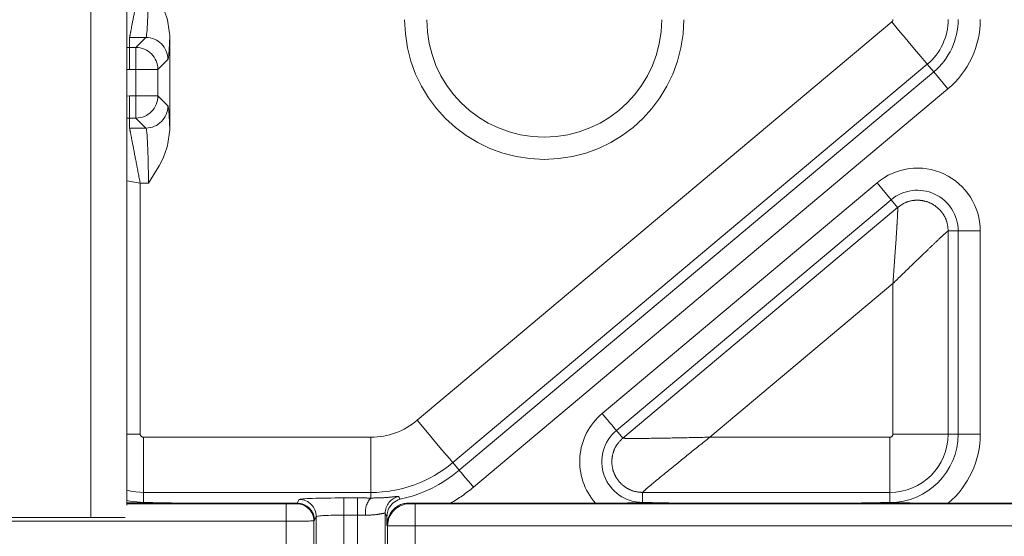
# Model space of a CAD drawing. Header units: millimetres. Extents: x 2 to 601, y 5 to 415.
# Tile 13 of 139: x 43.07 to 46.63, y 48.36 to 50.23. Entities that reach past the tile are written whole.
import ezdxf

# ---------------------------------------------------------------- set-up
doc = ezdxf.new("R2010")
doc.units = ezdxf.units.MM
doc.linetypes.add('PHANTOM', pattern=[12.7, 6.35, -1.27, 1.27, -1.27, 1.27, -1.27])

msp = doc.modelspace()

# ---------------------------------------------------------------- linework, layer by layer
at = {"color": 7, "linetype": 'Continuous', "lineweight": 15}
for p, q in [((43.4578, 48.4757), (43.4578, 158.0307)), ((43.6132, 50.1731), (43.6132, 49.8322)), ((43.729, 48.4825), (44.0746, 48.4825)), ((44.0746, 48.4825), (44.0746, 48.4825)), ((44.629, 48.4825), (45.1528, 48.4825)), ((45.4942, 48.4825), (46.0066, 48.4825)), ((46.429, 48.4825), (46.7104, 48.4825)), ((43.3278, 48.4307), (42.9278, 48.4307)), ((43.4519, 48.4307), (43.3278, 48.4307)), ((44.1345, 48.4184), (44.1345, 48.2448))]:
    msp.add_line(p, q, dxfattribs=at)
at = {"color": 7, "linetype": 'PHANTOM', "lineweight": 0}
for p, q in [((43.3278, 48.4307), (43.3278, 90.6988)), ((44.5085, 48.7822), (46.2251, 50.2226)), ((43.5265, 50.1663), (43.4678, 50.1663)), ((43.4678, 50.1663), (43.4678, 50.1304)), ((43.4905, 50.1304), (43.5265, 50.1663)), ((43.4578, 50.1306), (43.4678, 50.1304)), ((43.4678, 50.0504), (43.4678, 50.1304)), ((43.4678, 50.1304), (43.4905, 50.1304)), ((43.4905, 50.0504), (43.4905, 50.1304)), ((43.6064, 50.0864), (43.5705, 50.0504)), ((43.4678, 50.0504), (43.4578, 50.0506)), ((43.4905, 50.0504), (43.4678, 50.0504)), ((43.4905, 49.9549), (43.4905, 50.0504)), ((43.4905, 50.0504), (43.5705, 50.0504)), ((43.5705, 50.0504), (43.5705, 49.9549)), ((46.3536, 50.0695), (44.637, 48.6291)), ((46.3536, 50.0695), (46.3767, 50.042)), ((44.6601, 48.6015), (46.3767, 50.042)), ((46.4281, 49.9807), (46.3767, 50.042)), ((46.4281, 49.9807), (44.7115, 48.5403)), ((43.4578, 49.9547), (43.4678, 49.9549)), ((43.4678, 49.9549), (43.4905, 49.9549)), ((43.4678, 49.9549), (43.4678, 49.875)), ((43.4905, 49.9549), (43.5705, 49.9549)), ((43.4905, 49.9549), (43.4905, 49.875)), ((43.5705, 49.9549), (43.6064, 49.919)), ((43.4678, 49.875), (43.4578, 49.8747)), ((43.4905, 49.875), (43.4678, 49.875)), ((43.4678, 49.839), (43.4678, 49.875)), ((43.5265, 49.839), (43.4905, 49.875)), ((43.4678, 49.839), (43.5265, 49.839)), ((43.4578, 49.6485), (43.5063, 49.6391)), ((43.5063, 49.6391), (43.5063, 48.7325)), ((43.5359, 49.6391), (43.5063, 49.6391)), ((45.1774, 48.8066), (46.1717, 49.6409)), ((46.1717, 49.6409), (46.2231, 49.5796)), ((46.2231, 49.5796), (45.2288, 48.7454)), ((45.2519, 48.7178), (46.2462, 49.5521)), ((46.2462, 49.5521), (46.2231, 49.5796)), ((46.4291, 49.4668), (46.4291, 48.7325)), ((46.4291, 49.4668), (46.4651, 49.4668)), ((46.4651, 48.7325), (46.4651, 49.4668)), ((46.545, 49.4668), (46.4651, 49.4668)), ((46.545, 49.4668), (46.545, 48.7325)), ((46.2292, 49.2769), (45.5668, 48.721)), ((46.2292, 48.7325), (46.2292, 49.2769)), ((43.4578, 48.7325), (43.5063, 48.7325)), ((45.2519, 48.7178), (45.2288, 48.7454)), ((46.2292, 48.7325), (46.4291, 48.7325)), ((46.4291, 48.7325), (46.4651, 48.7325)), ((46.545, 48.7325), (46.4651, 48.7325)), ((43.5178, 48.5212), (43.5178, 48.721)), ((43.5178, 48.721), (44.3405, 48.721)), ((44.3405, 48.5212), (44.3405, 48.721)), ((45.5668, 48.721), (46.2178, 48.721)), ((46.2178, 48.721), (46.2178, 48.5212)), ((44.637, 48.6291), (44.6601, 48.6015)), ((43.5178, 48.5212), (43.5178, 48.4852)), ((44.3405, 48.5212), (43.5178, 48.5212)), ((44.3405, 48.5212), (44.3405, 48.5011)), ((45.3235, 48.5212), (45.3235, 48.4852)), ((46.2178, 48.5212), (45.3235, 48.5212)), ((46.2178, 48.5212), (46.2178, 48.4852)), ((43.4578, 48.4797), (44.0345, 48.4797)), ((44.0345, 48.4797), (44.0345, 48.4177)), ((44.0725, 48.4804), (44.0746, 48.4825)), ((44.0746, 48.4825), (44.0813, 48.4958)), ((44.2433, 48.5014), (44.2923, 48.5014)), ((44.2433, 48.5014), (44.2433, 48.4394)), ((44.2923, 48.5014), (44.2923, 48.4394)), ((44.4785, 48.483), (44.4811, 48.4804)), ((44.501, 48.4001), (44.501, 48.48)), ((44.501, 48.48), (46.7079, 48.48)), ((44.3923, 48.4458), (44.3923, 48.252)), ((44.3989, 48.4337), (44.3923, 48.4458)), ((44.0345, 48.4177), (42.8178, 48.4177)), ((44.0345, 48.2348), (44.0345, 48.4177)), ((44.1366, 48.4205), (44.1345, 48.4184)), ((44.1433, 48.4338), (44.1366, 48.4205)), ((44.1433, 48.236), (44.1433, 48.4338)), ((44.2433, 48.4394), (44.2433, 48.2489)), ((44.2923, 48.4394), (44.2433, 48.4394)), ((44.2923, 48.2489), (44.2923, 48.4394)), ((44.4011, 48.4004), (44.3989, 48.4025)), ((44.4011, 48.2608), (44.4011, 48.4004)), ((44.501, 48.4001), (44.501, 48.2608)), ((46.7079, 48.4001), (44.501, 48.4001))]:
    msp.add_line(p, q, dxfattribs=at)
at = {"color": 7, "linetype": 'PHANTOM', "lineweight": 0, "flags": 128}
for points in [[(46.3536, 50.0695), (46.3504, 50.0734), (46.3426, 50.0827), (46.3305, 50.0971), (46.3145, 50.1162), (46.2952, 50.1392), (46.2733, 50.1652), (46.2497, 50.1934), (46.2251, 50.2226)], [(45.1774, 48.8066), (45.1872, 48.7949), (45.1967, 48.7836), (45.2054, 48.7732), (45.2132, 48.764), (45.2196, 48.7564), (45.2244, 48.7506), (45.2275, 48.7469), (45.2288, 48.7454)], [(44.637, 48.6291), (44.6338, 48.6329), (44.626, 48.6423), (44.6138, 48.6567), (44.5978, 48.6758), (44.5786, 48.6988), (44.5567, 48.7248), (44.5331, 48.753), (44.5085, 48.7822)], [(44.7115, 48.5403), (44.7017, 48.552), (44.6923, 48.5633), (44.6835, 48.5737), (44.6758, 48.5829), (44.6694, 48.5905), (44.6645, 48.5963), (44.6614, 48.6), (44.6601, 48.6015)], [(43.5178, 48.5212), (43.4765, 48.5252), (43.4578, 48.5299)], [(43.4578, 48.4926), (43.4695, 48.49), (43.5178, 48.4852)]]:
    msp.add_lwpolyline(points, dxfattribs=at)
at = {"color": 7, "linetype": 'PHANTOM', "lineweight": 0}
for centre, radius, start, end in [((44.9678, 50.2307), 0.505, 180, 0), ((46.2178, 50.2314), 0.0115, 310, 0), ((46.2178, 50.2314), 0.2113, 310, 0), ((46.2178, 50.2314), 0.2473, 310, 0), ((46.2178, 50.2314), 0.3273, 310, 0), ((43.5264, 50.0863), 0.08, 0.0744, 89.9324), ((43.4904, 50.0503), 0.08, 0.0745, 89.9323), ((43.4904, 49.955), 0.0801, 270.0946, 359.9157), ((43.5264, 49.9191), 0.0801, 270.0773, 359.9158), ((46.3178, 49.4668), 0.2273, 0, 130), ((46.3178, 49.4668), 0.1473, 0, 130), ((45.3235, 48.6325), 0.2273, 130, 221.3038), ((44.3405, 48.9825), 0.2615, 270, 310), ((43.5178, 48.7325), 0.0115, 180, 270), ((45.3235, 48.6325), 0.1473, 130, 270), ((46.2178, 48.7325), 0.2473, 270, 0), ((46.2178, 48.7325), 0.2113, 270, 0), ((46.2178, 48.7325), 0.0115, 270, 0), ((46.2178, 48.7325), 0.3273, 310.1881, 0), ((44.3405, 48.9825), 0.4613, 270, 310), ((44.3405, 48.9825), 0.4973, 282.2948, 310), ((44.3405, 48.9825), 0.5773, 299.9836, 310), ((44.0725, 48.4184), 0.062, 0.0189, 89.9828), ((44.0813, 48.4338), 0.062, 0.051, 89.9726), ((44.3924, 48.4519), 0.0715, 136.566, 190.2896), ((44.4543, 48.4457), 0.062, 101.9866, 179.9649), ((44.4811, 48.4004), 0.08, 90.0069, 179.9943)]:
    msp.add_arc(centre, radius, start, end, dxfattribs=at)
at = {"color": 7, "linetype": 'Continuous', "lineweight": 15}
msp.add_arc((44.9678, 50.2307), 0.425, 180, 0, dxfattribs=at)
at = {"color": 7, "linetype": 'PHANTOM', "lineweight": 0}
for centre, major_axis, ratio, start_param, end_param in [((43.5261, 50.3662), (0, 0.2), 0.048889, 3.176499, 4.712389), ((43.6061, 50.3662), (0, 0.28), 0.034921, 3.176499, 3.951549), ((43.6061, 49.6391), (0, 0.28), 0.034921, 5.473229, 6.248279), ((43.5261, 49.6391), (0, 0.2), 0.048889, 4.712389, 6.248279), ((44.0345, 48.4804), (0.038, 0), 0.017455, 4.712389, 6.265732), ((44.2433, 48.4957), (0.162, 0), 0.034921, 1.570796, 3.124139), ((44.2923, 48.4957), (0.162, 0), 0.034921, 1.268811, 1.570796), ((44.501, 48.4804), (0.02, 0), 0.017455, 3.159046, 4.712389), ((44.0345, 48.4184), (0.1, 0), 0.006633, 4.712389, 6.265732), ((44.2433, 48.4337), (0.1, 0), 0.056572, 1.570796, 3.124139), ((44.2923, 48.4337), (0.1, 0), 0.056572, 1.268811, 1.570796), ((44.501, 48.4004), (0.1, 0), 0.003491, 3.159046, 4.712389)]:
    msp.add_ellipse(centre, major_axis=major_axis, ratio=ratio, start_param=start_param, end_param=end_param, dxfattribs=at)
at = {"color": 7, "linetype": 'Continuous', "lineweight": 15}
msp.add_ellipse((44.0746, 48.4205), major_axis=(0.0503, -0.0362), ratio=0.999519, start_param=0.62469, end_param=2.194878, dxfattribs=at)
at = {"color": 7, "linetype": 'PHANTOM', "lineweight": 0}
for points, knots in [([(43.4678, 50.1663), (43.4685, 50.1701), (43.47, 50.1777), (43.479, 50.2244), (43.4915, 50.2895), (43.5014, 50.3406), (43.5063, 50.3662)], [0, 0, 0, 0, 0.247912, 0.497078, 0.747972, 1, 1, 1, 1]), ([(43.4678, 49.839), (43.4685, 49.8352), (43.47, 49.8277), (43.479, 49.781), (43.4915, 49.7158), (43.5014, 49.6647), (43.5063, 49.6391)], [0, 0, 0, 0, 0.24788, 0.497032, 0.747912, 1, 1, 1, 1]), ([(46.2462, 49.5521), (46.2464, 49.5503), (46.2468, 49.5466), (46.246, 49.5241), (46.2442, 49.4927), (46.2411, 49.4425), (46.2359, 49.3691), (46.2315, 49.3076), (46.2292, 49.2769)], [0, 0, 0, 0, 0.120915, 0.249815, 0.367577, 0.500406, 0.750326, 1, 1, 1, 1]), ([(46.2462, 49.5521), (46.2557, 49.5587), (46.2741, 49.5714), (46.3063, 49.5788), (46.3371, 49.5776), (46.3653, 49.5687), (46.3902, 49.5528), (46.411, 49.5301), (46.426, 49.5006), (46.4281, 49.4783), (46.4291, 49.4668)], [0, 0, 0, 0, 0.136546, 0.265355, 0.386492, 0.500017, 0.613557, 0.734629, 0.863449, 1, 1, 1, 1]), ([(46.2292, 49.2769), (46.2513, 49.2984), (46.2955, 49.3413), (46.3484, 49.3924), (46.3849, 49.4271), (46.4078, 49.4487), (46.4245, 49.4637), (46.4276, 49.4658), (46.4291, 49.4668)], [0, 0, 0, 0, 0.249659, 0.499603, 0.632439, 0.750203, 0.879087, 1, 1, 1, 1]), ([(45.3235, 48.5212), (45.3115, 48.5223), (45.2889, 48.5245), (45.2582, 48.5407), (45.2339, 48.5639), (45.2175, 48.5939), (45.2108, 48.6275), (45.2144, 48.6609), (45.2276, 48.693), (45.2435, 48.7092), (45.2519, 48.7178)], [0, 0, 0, 0, 0.133249, 0.250025, 0.377055, 0.499982, 0.622993, 0.750032, 0.866763, 1, 1, 1, 1]), ([(45.2519, 48.7178), (45.2542, 48.7174), (45.2589, 48.7167), (45.2979, 48.7163), (45.3692, 48.7171), (45.466, 48.7189), (45.5332, 48.7203), (45.5668, 48.721)], [0, 0, 0, 0, 0.118451, 0.249417, 0.499566, 0.750262, 1, 1, 1, 1]), ([(45.3235, 48.5212), (45.325, 48.5229), (45.3282, 48.5265), (45.3578, 48.5519), (45.4129, 48.5971), (45.4882, 48.6579), (45.5406, 48.7), (45.5668, 48.721)], [0, 0, 0, 0, 0.118454, 0.249424, 0.499585, 0.75027, 1, 1, 1, 1]), ([(44.3405, 48.5011), (44.3554, 48.5013), (44.3858, 48.5017), (44.4188, 48.5051), (44.4379, 48.5072), (44.4404, 48.5066), (44.4414, 48.5064)], [0, 0, 0, 0, 0.254054, 0.518032, 0.794974, 1, 1, 1, 1]), ([(44.4414, 48.5064), (44.4421, 48.5051), (44.4437, 48.5018), (44.4454, 48.4985), (44.4464, 48.4966)], [0, 0, 0, 0, 0.408361, 1, 1, 1, 1]), ([(44.3923, 48.4458), (44.3915, 48.446), (44.3898, 48.4465), (44.3762, 48.4439), (44.353, 48.4399), (44.3324, 48.4394), (44.322, 48.4391)], [0, 0, 0, 0, 0.196218, 0.466265, 0.733374, 1, 1, 1, 1])]:
    msp.add_open_spline(points, degree=3, knots=knots, dxfattribs=at)
at = {"color": 7, "linetype": 'Continuous', "lineweight": 15}
for points, knots in [([(43.5359, 50.3662), (43.5361, 50.3659), (43.5617, 50.3251), (43.6024, 50.2647), (43.6106, 50.1949), (43.6132, 50.1731)], [0, 0, 0, 0, 0.004285, 0.688868, 1, 1, 1, 1]), ([(43.6132, 49.8322), (43.6106, 49.8104), (43.6024, 49.7406), (43.5617, 49.6803), (43.5361, 49.6394), (43.5359, 49.6391)], [0, 0, 0, 0, 0.311023, 0.995715, 1, 1, 1, 1]), ([(43.729, 48.4825), (43.7039, 48.4826), (43.6484, 48.4827), (43.5869, 48.4832), (43.5427, 48.4835), (43.5168, 48.4837), (43.489, 48.4835), (43.4702, 48.4834), (43.4578, 48.4833)], [0, 0, 0, 0, 0.263216, 0.582526, 0.704584, 0.779502, 0.854962, 1, 1, 1, 1]), ([(43.5178, 48.4852), (43.5181, 48.4852), (43.5621, 48.484), (43.6288, 48.483), (43.7041, 48.4826), (43.729, 48.4825)], [0, 0, 0, 0, 0.004387, 0.67068, 1, 1, 1, 1]), ([(44.4464, 48.4966), (44.4463, 48.4966), (44.4373, 48.4941), (44.4248, 48.4878), (44.4102, 48.4721), (44.4009, 48.4559), (44.3995, 48.4405), (44.3989, 48.4337)], [0, 0, 0, 0, 0.005011, 0.385783, 0.560139, 0.805113, 1, 1, 1, 1]), ([(44.3989, 48.4025), (44.3989, 48.403), (44.399, 48.4102), (44.4012, 48.4253), (44.4102, 48.4459), (44.4246, 48.4633), (44.4419, 48.4751), (44.461, 48.482), (44.4727, 48.4826), (44.4785, 48.483)], [0, 0, 0, 0, 0.0117288, 0.1650792, 0.3453011, 0.5430835, 0.7276599, 0.8641609, 1, 1, 1, 1]), ([(44.629, 48.4825), (44.5819, 48.4826), (44.531, 48.4827), (44.4821, 48.4829), (44.4785, 48.483)], [0, 0, 0, 0, 0.925311, 1, 1, 1, 1]), ([(45.4942, 48.4825), (45.4758, 48.4825), (45.4267, 48.4826), (45.3783, 48.4832), (45.3425, 48.4835), (45.3288, 48.4836), (45.314, 48.4836), (45.2776, 48.4833), (45.228, 48.4827), (45.1752, 48.4826), (45.1528, 48.4825)], [0, 0, 0, 0, 0.1502407, 0.398888, 0.4539058, 0.4882889, 0.5162363, 0.5712817, 0.817866, 1, 1, 1, 1]), ([(45.3235, 48.4852), (45.3237, 48.4852), (45.335, 48.4848), (45.3714, 48.4842), (45.4266, 48.4828), (45.4759, 48.4826), (45.4942, 48.4825)], [0, 0, 0, 0, 0.004039, 0.221895, 0.711446, 1, 1, 1, 1]), ([(46.0066, 48.4825), (46.0315, 48.4826), (46.1068, 48.483), (46.1734, 48.484), (46.2175, 48.4852), (46.2178, 48.4852)], [0, 0, 0, 0, 0.32932, 0.995613, 1, 1, 1, 1]), ([(46.429, 48.4825), (46.4039, 48.4826), (46.3484, 48.4827), (46.2869, 48.4832), (46.2427, 48.4835), (46.2168, 48.4837), (46.1736, 48.4835), (46.11, 48.4828), (46.0435, 48.4826), (46.0066, 48.4825)], [0, 0, 0, 0, 0.169619, 0.375386, 0.454042, 0.50232, 0.550947, 0.751186, 1, 1, 1, 1]), ([(44.3989, 48.4025), (44.3989, 48.4117), (44.3989, 48.4223), (44.3989, 48.4323), (44.3989, 48.4337)], [0, 0, 0, 0, 0.860724, 1, 1, 1, 1])]:
    msp.add_open_spline(points, degree=3, knots=knots, dxfattribs=at)

doc.saveas('drawing.dxf')
